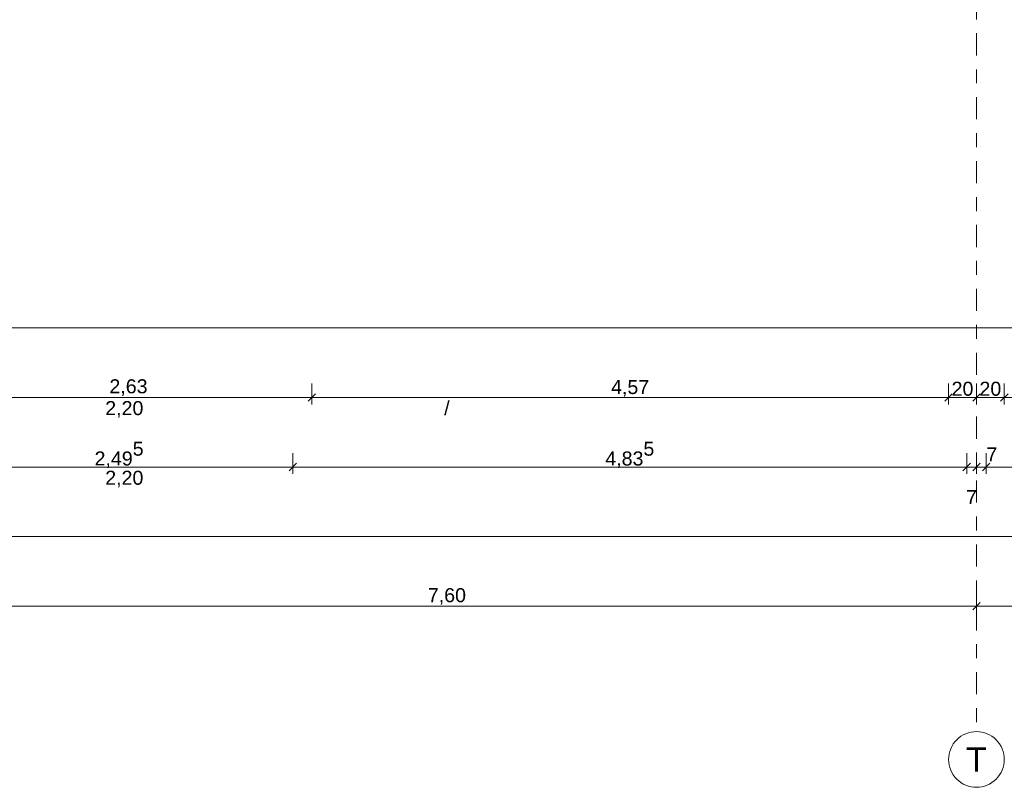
# Model space of a CAD drawing. Header units: metres. Extents: x -273 to 6, y -183 to 13.
# Tile 112 of 176: x -159.49 to -152.42, y -46.57 to -41.06. Entities that reach past the tile are written whole.
import ezdxf

# ---------------------------------------------------------------- set-up
doc = ezdxf.new("R2010")
doc.units = ezdxf.units.M
doc.header["$LTSCALE"] = 0.05
doc.header["$PDMODE"] = 1
doc.header["$PDSIZE"] = -2
doc.linetypes.add('Linienart-53', pattern=[5.291531, 3.175, -1.058062, 0.352704, -0.705764])
doc.layers.get('0').update_dxf_attribs({"lineweight": 25})
doc.layers.add('70 -71 Achsen- 1 Gebäudeachsen', color=7, linetype='Linienart-53', lineweight=18)
doc.layers.add('Keine', color=7, linetype='Continuous', lineweight=9)
doc.layers.add('70 -72 Beschriftung- 1 Beschriftung allgemein', color=7, linetype='Continuous', lineweight=9, true_color=0xff6633)
doc.layers.add('70 -76 Bemaßung- 2 Allgemein', color=7, linetype='Continuous', lineweight=5, true_color=0x6666cc)
doc.styles.add('Arial', font='arial.ttf')
doc.dimstyles.new('k+k 1_50', dxfattribs={"dimtxt": 0.100689, "dimasz": 0.05302, "dimexe": 0.05, "dimexo": 0.15, "dimgap": 0.01, "dimtad": 1, "dimdec": 3, "dimtxsty": 'Arial', "dimblk": 'VW_SLASH', "dimblk1": 'VW_SLASH', "dimblk2": 'VW_SLASH', "dimcen": 0, "dimdle": 0.05, "dimadec": 3, "dimazin": 0, "dimtfac": 0.75, "dimtdec": 3, "dimtix": 1, "dimtmove": 0, "dimatfit": 0, "dimldrblk": 'VW_SLASH-1', "dimfxl": 0.125, "dimfxlon": 1, "dimfrac": 2, "dimtolj": 1, "dimarcsym": 0})
doc.dimstyles.new('k+k_klein', dxfattribs={"dimtxt": 0.100689, "dimasz": 0.05302, "dimexe": 0.05, "dimexo": 0.15, "dimgap": 0.005, "dimtad": 1, "dimdec": 3, "dimtxsty": 'Arial', "dimblk": 'VW_SLASH-2', "dimblk1": 'VW_SLASH-2', "dimblk2": 'VW_SLASH-2', "dimcen": 0, "dimdle": 0.025, "dimadec": 3, "dimazin": 0, "dimtfac": 0.75, "dimtdec": 3, "dimtix": 1, "dimtmove": 0, "dimatfit": 0, "dimldrblk": 'VW_FILLEDARROW', "dimfxl": 0.1, "dimfxlon": 1, "dimfrac": 2, "dimtolj": 1, "dimarcsym": 0})

# ---------------------------------------------------------------- blocks, each defined once
blk = doc.blocks.new('VW_SLASH-2')
at = {"color": 0, "linetype": 'ByBlock', "lineweight": -2, "transparency": 16777216}
blk.add_line((0.47, 0), (-1, 0), dxfattribs=at)
at = {"color": 0, "lineweight": 5, "transparency": 16777216, "flags": 128}
blk.add_lwpolyline([(0.5, 0.5), (-0.5, -0.5)], dxfattribs=at)
blk = doc.blocks.new('*D15035')
at = {"layer": '70 -76 Bemaßung- 2 Allgemein', "color": 0, "lineweight": -2}
for p, q in [((-160.221, -45.172), (-160.221, -45.322)), ((-152.621, -45.172), (-152.621, -45.322)), ((-152.674, -45.272), (-160.168, -45.272))]:
    blk.add_line(p, q, dxfattribs=at)
at = {"layer": 'Defpoints', "color": 0}
for p in [(-160.221, -42.294), (-152.621, -42.294), (-160.221, -45.272)]:
    blk.add_point(p, dxfattribs=at)
at = {"layer": '70 -76 Bemaßung- 2 Allgemein', "color": 0, "lineweight": -2, "xscale": 0.05302001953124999, "yscale": 0.05302001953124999, "zscale": 0.05302001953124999, "rotation": 180}
blk.add_blockref('VW_SLASH-2', (-160.221, -45.272), dxfattribs=at)
at = {"layer": '70 -76 Bemaßung- 2 Allgemein', "color": 0, "lineweight": -2, "xscale": 0.05302001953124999, "yscale": 0.05302001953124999, "zscale": 0.05302001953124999}
blk.add_blockref('VW_SLASH-2', (-152.621, -45.272), dxfattribs=at)
at = {"layer": '70 -76 Bemaßung- 2 Allgemein', "color": 0, "insert": (-156.421, -45.2016), "char_height": 0.10069, "attachment_point": 5, "style": 'Arial'}
blk.add_mtext('\\A1;7,60', dxfattribs=at)
blk = doc.blocks.new('VW_FILLEDARROW')
at = {"linetype": 'Continuous', "lineweight": 0, "transparency": 16777216}
blk.add_hatch(color=0, dxfattribs=at).paths.add_polyline_path([(-2.83, 0.76), (0, 0), (-2.83, -0.76)])
at = {"color": 0, "lineweight": 5, "transparency": 16777216, "flags": 128}
blk.add_lwpolyline([(-2.83, 0.76), (0, 0), (-2.83, -0.76)], close=True, dxfattribs=at)
blk = doc.blocks.new('*D15036')
at = {"layer": '70 -76 Bemaßung- 2 Allgemein', "color": 0, "lineweight": -2}
for p, q in [((-152.621, -45.172), (-152.621, -45.322)), ((-145.021, -45.172), (-145.021, -45.322)), ((-145.074, -45.272), (-152.568, -45.272))]:
    blk.add_line(p, q, dxfattribs=at)
at = {"layer": 'Defpoints', "color": 0}
for p in [(-152.621, -42.294), (-145.021, -42.294), (-152.621, -45.272)]:
    blk.add_point(p, dxfattribs=at)
at = {"layer": '70 -76 Bemaßung- 2 Allgemein', "color": 0, "lineweight": -2, "xscale": 0.05302001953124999, "yscale": 0.05302001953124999, "zscale": 0.05302001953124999, "rotation": 180}
blk.add_blockref('VW_SLASH-2', (-152.621, -45.272), dxfattribs=at)
at = {"layer": '70 -76 Bemaßung- 2 Allgemein', "color": 0, "lineweight": -2, "xscale": 0.05302001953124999, "yscale": 0.05302001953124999, "zscale": 0.05302001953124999}
blk.add_blockref('VW_SLASH-2', (-145.021, -45.272), dxfattribs=at)
at = {"layer": '70 -76 Bemaßung- 2 Allgemein', "color": 0, "insert": (-148.821, -45.2016), "char_height": 0.10069, "attachment_point": 5, "style": 'Arial'}
blk.add_mtext('\\A1;7,60', dxfattribs=at)
blk = doc.blocks.new('VW_SLASH')
at = {"color": 0, "linetype": 'ByBlock', "lineweight": -2, "transparency": 16777216}
blk.add_line((0.94, 0), (-1, 0), dxfattribs=at)
at = {"color": 0, "lineweight": 20, "transparency": 16777216, "flags": 128}
blk.add_lwpolyline([(0.5, 0.5), (-0.5, -0.5)], dxfattribs=at)
blk = doc.blocks.new('*D15167')
at = {"layer": '70 -76 Bemaßung- 2 Allgemein', "color": 0, "lineweight": -2}
for p, q in [((-159.9709, -43.147), (-159.9709, -43.322)), ((-99.6709, -43.147), (-99.6709, -43.322)), ((-99.7239, -43.272), (-159.9179, -43.272))]:
    blk.add_line(p, q, dxfattribs=at)
at = {"layer": 'Defpoints', "color": 0}
for p in [(-159.9709, -39.047), (-99.6709, -39.047), (-159.9709, -43.272)]:
    blk.add_point(p, dxfattribs=at)
at = {"layer": '70 -76 Bemaßung- 2 Allgemein', "color": 0, "lineweight": -2, "xscale": 0.05302001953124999, "yscale": 0.05302001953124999, "zscale": 0.05302001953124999, "rotation": 180}
blk.add_blockref('VW_SLASH', (-159.9709, -43.272), dxfattribs=at)
at = {"layer": '70 -76 Bemaßung- 2 Allgemein', "color": 0, "lineweight": -2, "xscale": 0.05302001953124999, "yscale": 0.05302001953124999, "zscale": 0.05302001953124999}
blk.add_blockref('VW_SLASH', (-99.6709, -43.272), dxfattribs=at)
at = {"layer": '70 -76 Bemaßung- 2 Allgemein', "color": 0, "insert": (-129.8209, -43.2016), "char_height": 0.10069, "attachment_point": 5, "style": 'Arial'}
blk.add_mtext('\\A1;60,30', dxfattribs=at)
blk = doc.blocks.new('VW_SLASH-1')
at = {"color": 0, "linetype": 'ByBlock', "lineweight": -2, "transparency": 16777216}
blk.add_line((0.94, 0), (-1, 0), dxfattribs=at)
at = {"color": 0, "lineweight": 5, "transparency": 16777216, "flags": 128}
blk.add_lwpolyline([(0.5, 0.5), (-0.5, -0.5)], dxfattribs=at)
blk = doc.blocks.new('*D17296')
at = {"layer": '70 -76 Bemaßung- 2 Allgemein', "color": 0, "lineweight": -2}
for p, q in [((-175.421, -44.672), (-175.421, -44.822)), ((-99.421, -44.672), (-99.421, -44.822)), ((-99.474, -44.772), (-175.368, -44.772))]:
    blk.add_line(p, q, dxfattribs=at)
at = {"layer": 'Defpoints', "color": 0}
for p in [(-175.421, -39.447), (-99.421, -39.447), (-175.421, -44.772)]:
    blk.add_point(p, dxfattribs=at)
at = {"layer": '70 -76 Bemaßung- 2 Allgemein', "color": 0, "lineweight": -2, "xscale": 0.05302001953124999, "yscale": 0.05302001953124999, "zscale": 0.05302001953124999, "rotation": 180}
blk.add_blockref('VW_SLASH-2', (-175.421, -44.772), dxfattribs=at)
at = {"layer": '70 -76 Bemaßung- 2 Allgemein', "color": 0, "lineweight": -2, "xscale": 0.05302001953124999, "yscale": 0.05302001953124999, "zscale": 0.05302001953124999}
blk.add_blockref('VW_SLASH-2', (-99.421, -44.772), dxfattribs=at)
at = {"layer": '70 -76 Bemaßung- 2 Allgemein', "color": 0, "insert": (-137.421, -44.7066), "char_height": 0.10069, "attachment_point": 5, "style": 'Arial'}
blk.add_mtext('\\A1;76,00', dxfattribs=at)
blk = doc.blocks.new('*D17317')
at = {"layer": '70 -76 Bemaßung- 2 Allgemein', "color": 0, "lineweight": -2}
for p, q in [((-160.021, -44.172), (-160.021, -44.322)), ((-157.526, -44.172), (-157.526, -44.322)), ((-157.579, -44.272), (-159.968, -44.272))]:
    blk.add_line(p, q, dxfattribs=at)
at = {"layer": 'Defpoints', "color": 0}
for p in [(-160.021, -39.647), (-157.526, -40.0555), (-160.021, -44.272)]:
    blk.add_point(p, dxfattribs=at)
at = {"layer": '70 -76 Bemaßung- 2 Allgemein', "color": 0, "lineweight": -2, "xscale": 0.05302001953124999, "yscale": 0.05302001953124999, "zscale": 0.05302001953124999, "rotation": 180}
blk.add_blockref('VW_SLASH-2', (-160.021, -44.272), dxfattribs=at)
at = {"layer": '70 -76 Bemaßung- 2 Allgemein', "color": 0, "lineweight": -2, "xscale": 0.05302001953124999, "yscale": 0.05302001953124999, "zscale": 0.05302001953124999}
blk.add_blockref('VW_SLASH-2', (-157.526, -44.272), dxfattribs=at)
at = {"layer": '70 -76 Bemaßung- 2 Allgemein', "color": 0, "insert": (-158.7735, -44.1848), "char_height": 0.100689, "attachment_point": 5, "style": 'Arial'}
blk.add_mtext('\\A1;2,49\\S5^ ;', dxfattribs=at)
blk = doc.blocks.new('*D17318')
at = {"layer": '70 -76 Bemaßung- 2 Allgemein', "color": 0, "lineweight": -2}
for p, q in [((-157.526, -44.172), (-157.526, -44.322)), ((-152.691, -44.172), (-152.691, -44.322)), ((-152.744, -44.272), (-157.473, -44.272))]:
    blk.add_line(p, q, dxfattribs=at)
at = {"layer": 'Defpoints', "color": 0}
for p in [(-157.526, -40.0555), (-152.691, -40.044), (-157.526, -44.272)]:
    blk.add_point(p, dxfattribs=at)
at = {"layer": '70 -76 Bemaßung- 2 Allgemein', "color": 0, "lineweight": -2, "xscale": 0.05302001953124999, "yscale": 0.05302001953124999, "zscale": 0.05302001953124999, "rotation": 180}
blk.add_blockref('VW_SLASH-2', (-157.526, -44.272), dxfattribs=at)
at = {"layer": '70 -76 Bemaßung- 2 Allgemein', "color": 0, "lineweight": -2, "xscale": 0.05302001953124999, "yscale": 0.05302001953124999, "zscale": 0.05302001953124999}
blk.add_blockref('VW_SLASH-2', (-152.691, -44.272), dxfattribs=at)
at = {"layer": '70 -76 Bemaßung- 2 Allgemein', "color": 0, "insert": (-155.1085, -44.1848), "char_height": 0.100689, "attachment_point": 5, "style": 'Arial'}
blk.add_mtext('\\A1;4,83\\S5^ ;', dxfattribs=at)
blk = doc.blocks.new('*D17319')
at = {"layer": '70 -76 Bemaßung- 2 Allgemein', "color": 0, "lineweight": -2}
for p, q in [((-152.691, -44.172), (-152.691, -44.322)), ((-152.621, -44.172), (-152.621, -44.322)), ((-152.744, -44.272), (-152.797, -44.272)), ((-152.621, -44.272), (-152.691, -44.272)), ((-152.568, -44.272), (-152.515, -44.272))]:
    blk.add_line(p, q, dxfattribs=at)
at = {"layer": 'Defpoints', "color": 0}
for p in [(-152.691, -40.044), (-152.621, -41.294), (-152.691, -44.272)]:
    blk.add_point(p, dxfattribs=at)
at = {"layer": '70 -76 Bemaßung- 2 Allgemein', "color": 0, "lineweight": -2, "xscale": 0.05302001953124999, "yscale": 0.05302001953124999, "zscale": 0.05302001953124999}
blk.add_blockref('VW_SLASH-2', (-152.691, -44.272), dxfattribs=at)
at = {"layer": '70 -76 Bemaßung- 2 Allgemein', "color": 0, "lineweight": -2, "xscale": 0.05302001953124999, "yscale": 0.05302001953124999, "zscale": 0.05302001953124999, "rotation": 180}
blk.add_blockref('VW_SLASH-2', (-152.621, -44.272), dxfattribs=at)
at = {"layer": '70 -76 Bemaßung- 2 Allgemein', "color": 0, "insert": (-152.656, -44.4881), "char_height": 0.10069, "attachment_point": 5, "style": 'Arial'}
blk.add_mtext('\\A1;7', dxfattribs=at)
blk = doc.blocks.new('*D17320')
at = {"layer": '70 -76 Bemaßung- 2 Allgemein', "color": 0, "lineweight": -2}
for p, q in [((-152.621, -44.172), (-152.621, -44.322)), ((-152.551, -44.172), (-152.551, -44.322)), ((-152.674, -44.272), (-152.727, -44.272)), ((-152.551, -44.272), (-152.621, -44.272)), ((-152.498, -44.272), (-152.445, -44.272))]:
    blk.add_line(p, q, dxfattribs=at)
at = {"layer": 'Defpoints', "color": 0}
for p in [(-152.551, -40.044), (-152.621, -41.294), (-152.621, -44.272)]:
    blk.add_point(p, dxfattribs=at)
at = {"layer": '70 -76 Bemaßung- 2 Allgemein', "color": 0, "lineweight": -2, "xscale": 0.05302001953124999, "yscale": 0.05302001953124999, "zscale": 0.05302001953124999}
blk.add_blockref('VW_SLASH-2', (-152.621, -44.272), dxfattribs=at)
at = {"layer": '70 -76 Bemaßung- 2 Allgemein', "color": 0, "lineweight": -2, "xscale": 0.05302001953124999, "yscale": 0.05302001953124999, "zscale": 0.05302001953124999, "rotation": 180}
blk.add_blockref('VW_SLASH-2', (-152.551, -44.272), dxfattribs=at)
at = {"layer": '70 -76 Bemaßung- 2 Allgemein', "color": 0, "insert": (-152.5103, -44.1811), "char_height": 0.10069, "attachment_point": 5, "style": 'Arial'}
blk.add_mtext('\\A1;7', dxfattribs=at)
blk = doc.blocks.new('*D17321')
at = {"layer": '70 -76 Bemaßung- 2 Allgemein', "color": 0, "lineweight": -2}
for p, q in [((-152.551, -44.172), (-152.551, -44.322)), ((-145.091, -44.172), (-145.091, -44.322)), ((-145.144, -44.272), (-152.498, -44.272))]:
    blk.add_line(p, q, dxfattribs=at)
at = {"layer": 'Defpoints', "color": 0}
for p in [(-152.551, -40.044), (-145.091, -40.044), (-152.551, -44.272)]:
    blk.add_point(p, dxfattribs=at)
at = {"layer": '70 -76 Bemaßung- 2 Allgemein', "color": 0, "lineweight": -2, "xscale": 0.05302001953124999, "yscale": 0.05302001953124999, "zscale": 0.05302001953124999, "rotation": 180}
blk.add_blockref('VW_SLASH-2', (-152.551, -44.272), dxfattribs=at)
at = {"layer": '70 -76 Bemaßung- 2 Allgemein', "color": 0, "lineweight": -2, "xscale": 0.05302001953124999, "yscale": 0.05302001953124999, "zscale": 0.05302001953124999}
blk.add_blockref('VW_SLASH-2', (-145.091, -44.272), dxfattribs=at)
at = {"layer": '70 -76 Bemaßung- 2 Allgemein', "color": 0, "insert": (-148.821, -44.2016), "char_height": 0.10069, "attachment_point": 5, "style": 'Arial'}
blk.add_mtext('\\A1;7,46', dxfattribs=at)
blk = doc.blocks.new('*D17435')
at = {"layer": '70 -76 Bemaßung- 2 Allgemein', "color": 0, "lineweight": -2}
for p, q in [((-160.021, -43.672), (-160.021, -43.822)), ((-157.391, -43.672), (-157.391, -43.822)), ((-157.444, -43.772), (-159.968, -43.772))]:
    blk.add_line(p, q, dxfattribs=at)
at = {"layer": 'Defpoints', "color": 0}
for p in [(-160.021, -39.047), (-157.391, -39.572), (-160.021, -43.772)]:
    blk.add_point(p, dxfattribs=at)
at = {"layer": '70 -76 Bemaßung- 2 Allgemein', "color": 0, "lineweight": -2, "xscale": 0.05302001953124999, "yscale": 0.05302001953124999, "zscale": 0.05302001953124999, "rotation": 180}
blk.add_blockref('VW_SLASH-2', (-160.021, -43.772), dxfattribs=at)
at = {"layer": '70 -76 Bemaßung- 2 Allgemein', "color": 0, "lineweight": -2, "xscale": 0.05302001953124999, "yscale": 0.05302001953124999, "zscale": 0.05302001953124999}
blk.add_blockref('VW_SLASH-2', (-157.391, -43.772), dxfattribs=at)
at = {"layer": '70 -76 Bemaßung- 2 Allgemein', "color": 0, "insert": (-158.706, -43.7016), "char_height": 0.10069, "attachment_point": 5, "style": 'Arial'}
blk.add_mtext('\\A1;2,63', dxfattribs=at)
blk = doc.blocks.new('*D17436')
at = {"layer": '70 -76 Bemaßung- 2 Allgemein', "color": 0, "lineweight": -2}
for p, q in [((-157.391, -43.672), (-157.391, -43.822)), ((-152.821, -43.672), (-152.821, -43.822)), ((-152.874, -43.772), (-157.338, -43.772))]:
    blk.add_line(p, q, dxfattribs=at)
at = {"layer": 'Defpoints', "color": 0}
for p in [(-152.821, -39.047), (-157.391, -39.572), (-157.391, -43.772)]:
    blk.add_point(p, dxfattribs=at)
at = {"layer": '70 -76 Bemaßung- 2 Allgemein', "color": 0, "lineweight": -2, "xscale": 0.05302001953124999, "yscale": 0.05302001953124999, "zscale": 0.05302001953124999, "rotation": 180}
blk.add_blockref('VW_SLASH-2', (-157.391, -43.772), dxfattribs=at)
at = {"layer": '70 -76 Bemaßung- 2 Allgemein', "color": 0, "lineweight": -2, "xscale": 0.05302001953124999, "yscale": 0.05302001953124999, "zscale": 0.05302001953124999}
blk.add_blockref('VW_SLASH-2', (-152.821, -43.772), dxfattribs=at)
at = {"layer": '70 -76 Bemaßung- 2 Allgemein', "color": 0, "insert": (-155.106, -43.7068), "char_height": 0.10069, "attachment_point": 5, "style": 'Arial'}
blk.add_mtext('\\A1;4,57', dxfattribs=at)
blk = doc.blocks.new('*D17437')
at = {"layer": '70 -76 Bemaßung- 2 Allgemein', "color": 0, "lineweight": -2}
for p, q in [((-152.821, -43.672), (-152.821, -43.822)), ((-152.621, -43.672), (-152.621, -43.822)), ((-152.674, -43.772), (-152.768, -43.772))]:
    blk.add_line(p, q, dxfattribs=at)
at = {"layer": 'Defpoints', "color": 0}
for p in [(-152.821, -39.047), (-152.621, -40.794), (-152.821, -43.772)]:
    blk.add_point(p, dxfattribs=at)
at = {"layer": '70 -76 Bemaßung- 2 Allgemein', "color": 0, "lineweight": -2, "xscale": 0.05302001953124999, "yscale": 0.05302001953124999, "zscale": 0.05302001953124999, "rotation": 180}
blk.add_blockref('VW_SLASH-2', (-152.821, -43.772), dxfattribs=at)
at = {"layer": '70 -76 Bemaßung- 2 Allgemein', "color": 0, "lineweight": -2, "xscale": 0.05302001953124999, "yscale": 0.05302001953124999, "zscale": 0.05302001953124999}
blk.add_blockref('VW_SLASH-2', (-152.621, -43.772), dxfattribs=at)
at = {"layer": '70 -76 Bemaßung- 2 Allgemein', "color": 0, "insert": (-152.721, -43.7106), "char_height": 0.10069, "attachment_point": 5, "style": 'Arial'}
blk.add_mtext('\\A1;20', dxfattribs=at)
blk = doc.blocks.new('*D17438')
at = {"layer": '70 -76 Bemaßung- 2 Allgemein', "color": 0, "lineweight": -2}
for p, q in [((-152.621, -43.672), (-152.621, -43.822)), ((-152.421, -43.672), (-152.421, -43.822)), ((-152.474, -43.772), (-152.568, -43.772))]:
    blk.add_line(p, q, dxfattribs=at)
at = {"layer": 'Defpoints', "color": 0}
for p in [(-152.421, -39.047), (-152.621, -40.794), (-152.621, -43.772)]:
    blk.add_point(p, dxfattribs=at)
at = {"layer": '70 -76 Bemaßung- 2 Allgemein', "color": 0, "lineweight": -2, "xscale": 0.05302001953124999, "yscale": 0.05302001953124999, "zscale": 0.05302001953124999, "rotation": 180}
blk.add_blockref('VW_SLASH-2', (-152.621, -43.772), dxfattribs=at)
at = {"layer": '70 -76 Bemaßung- 2 Allgemein', "color": 0, "lineweight": -2, "xscale": 0.05302001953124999, "yscale": 0.05302001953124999, "zscale": 0.05302001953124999}
blk.add_blockref('VW_SLASH-2', (-152.421, -43.772), dxfattribs=at)
at = {"layer": '70 -76 Bemaßung- 2 Allgemein', "color": 0, "insert": (-152.521, -43.7106), "char_height": 0.10069, "attachment_point": 5, "style": 'Arial'}
blk.add_mtext('\\A1;20', dxfattribs=at)
blk = doc.blocks.new('*D17439')
at = {"layer": '70 -76 Bemaßung- 2 Allgemein', "color": 0, "lineweight": -2}
for p, q in [((-152.421, -43.672), (-152.421, -43.822)), ((-145.221, -43.672), (-145.221, -43.822)), ((-145.274, -43.772), (-152.368, -43.772))]:
    blk.add_line(p, q, dxfattribs=at)
at = {"layer": 'Defpoints', "color": 0}
for p in [(-152.421, -39.047), (-145.221, -39.047), (-152.421, -43.772)]:
    blk.add_point(p, dxfattribs=at)
at = {"layer": '70 -76 Bemaßung- 2 Allgemein', "color": 0, "lineweight": -2, "xscale": 0.05302001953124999, "yscale": 0.05302001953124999, "zscale": 0.05302001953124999, "rotation": 180}
blk.add_blockref('VW_SLASH-2', (-152.421, -43.772), dxfattribs=at)
at = {"layer": '70 -76 Bemaßung- 2 Allgemein', "color": 0, "lineweight": -2, "xscale": 0.05302001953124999, "yscale": 0.05302001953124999, "zscale": 0.05302001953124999}
blk.add_blockref('VW_SLASH-2', (-145.221, -43.772), dxfattribs=at)
at = {"layer": '70 -76 Bemaßung- 2 Allgemein', "color": 0, "insert": (-148.821, -43.7016), "char_height": 0.10069, "attachment_point": 5, "style": 'Arial'}
blk.add_mtext('\\A1;7,20', dxfattribs=at)
blk = doc.blocks.new('Gruppe-15776')
at = {"layer": '70 -76 Bemaßung- 2 Allgemein', "insert": (-158.736, -44.2987), "char_height": 0.10069, "width": 0.455, "attachment_point": 2, "line_spacing_factor": 0.96878, "style": 'Arial'}
blk.add_mtext('2,20', dxfattribs=at)
blk = doc.blocks.new('Gruppe-16116')
at = {"layer": '70 -76 Bemaßung- 2 Allgemein', "insert": (-158.736, -43.7987), "char_height": 0.10069, "width": 0.455, "attachment_point": 2, "line_spacing_factor": 0.96878, "style": 'Arial'}
blk.add_mtext('2,20', dxfattribs=at)
blk = doc.blocks.new('_Achsen (3D)')
at = {"layer": '70 -71 Achsen- 1 Gebäudeachsen', "transparency": 33554687}
blk.add_line((-152.621, 3.8), (-152.621, -46.172), dxfattribs=at)
at = {"color": 255, "transparency": 33554687}
blk.add_wipeout([(-152.621, -46.172), (-152.6014, -46.173), (-152.582, -46.1759), (-152.5629, -46.1807), (-152.5445, -46.1873), (-152.5267, -46.1957), (-152.5099, -46.2057), (-152.4941, -46.2174), (-152.4796, -46.2306), (-152.4664, -46.2452), (-152.4547, -46.2609), (-152.4446, -46.2778), (-152.4362, -46.2955), (-152.4296, -46.314), (-152.4248, -46.333), (-152.422, -46.3524), (-152.421, -46.372), (-152.422, -46.3916), (-152.4248, -46.4111), (-152.4296, -46.4301), (-152.4362, -46.4486), (-152.4446, -46.4663), (-152.4547, -46.4832), (-152.4664, -46.4989), (-152.4796, -46.5135), (-152.4941, -46.5266), (-152.5099, -46.5383), (-152.5267, -46.5484), (-152.5445, -46.5568), (-152.5629, -46.5634), (-152.582, -46.5682), (-152.6014, -46.5711), (-152.621, -46.572), (-152.6406, -46.5711), (-152.66, -46.5682), (-152.6791, -46.5634), (-152.6975, -46.5568), (-152.7153, -46.5484), (-152.7321, -46.5383), (-152.7479, -46.5266), (-152.7624, -46.5135), (-152.7756, -46.4989), (-152.7873, -46.4832), (-152.7974, -46.4663), (-152.8058, -46.4486), (-152.8124, -46.4301), (-152.8172, -46.4111), (-152.82, -46.3916), (-152.821, -46.372), (-152.82, -46.3524), (-152.8172, -46.333), (-152.8124, -46.314), (-152.8058, -46.2955), (-152.7974, -46.2778), (-152.7873, -46.2609), (-152.7756, -46.2452), (-152.7624, -46.2306), (-152.7479, -46.2174), (-152.7321, -46.2057), (-152.7153, -46.1957), (-152.6975, -46.1873), (-152.6791, -46.1807), (-152.66, -46.1759), (-152.6406, -46.173)], dxfattribs=at).dxf.layer = 'Keine'
at = {"layer": 'Keine', "transparency": 33554687, "flags": 128}
blk.add_lwpolyline([(-152.621, -46.172), (-152.6014, -46.173), (-152.582, -46.1759), (-152.5629, -46.1807), (-152.5445, -46.1873), (-152.5267, -46.1957), (-152.5099, -46.2057), (-152.4941, -46.2174), (-152.4796, -46.2306), (-152.4664, -46.2452), (-152.4547, -46.2609), (-152.4446, -46.2778), (-152.4362, -46.2955), (-152.4296, -46.314), (-152.4248, -46.333), (-152.422, -46.3524), (-152.421, -46.372), (-152.422, -46.3916), (-152.4248, -46.4111), (-152.4296, -46.4301), (-152.4362, -46.4486), (-152.4446, -46.4663), (-152.4547, -46.4832), (-152.4664, -46.4989), (-152.4796, -46.5135), (-152.4941, -46.5266), (-152.5099, -46.5383), (-152.5267, -46.5484), (-152.5445, -46.5568), (-152.5629, -46.5634), (-152.582, -46.5682), (-152.6014, -46.5711), (-152.621, -46.572), (-152.6406, -46.5711), (-152.66, -46.5682), (-152.6791, -46.5634), (-152.6975, -46.5568), (-152.7153, -46.5484), (-152.7321, -46.5383), (-152.7479, -46.5266), (-152.7624, -46.5135), (-152.7756, -46.4989), (-152.7873, -46.4832), (-152.7974, -46.4663), (-152.8058, -46.4486), (-152.8124, -46.4301), (-152.8172, -46.4111), (-152.82, -46.3916), (-152.821, -46.372), (-152.82, -46.3524), (-152.8172, -46.333), (-152.8124, -46.314), (-152.8058, -46.2955), (-152.7974, -46.2778), (-152.7873, -46.2609), (-152.7756, -46.2452), (-152.7624, -46.2306), (-152.7479, -46.2174), (-152.7321, -46.2057), (-152.7153, -46.1957), (-152.6975, -46.1873), (-152.6791, -46.1807), (-152.66, -46.1759), (-152.6406, -46.173)], close=True, dxfattribs=at)
at = {"layer": 'Keine', "transparency": 33554687, "insert": (-152.621, -46.372), "char_height": 0.1762, "attachment_point": 5, "line_spacing_factor": 0.970891, "style": 'Arial'}
blk.add_mtext('T', dxfattribs=at)
blk = doc.blocks.new('Gruppe-14195')
at = {"layer": '70 -76 Bemaßung- 2 Allgemein'}
for p1, p2, picture, middle in [((-152.62099996, -42.29404198), (-160.22099996, -42.29404198), '*D15035', (-156.42099996, -45.20157844)), ((-145.02099996, -42.29404198), (-152.62099996, -42.29404198), '*D15036', (-148.82099996, -45.20157844))]:
    dim = blk.add_aligned_dim(p1=p1, p2=p2, distance=2.978, text='7,60', dimstyle='k+k_klein', override={"dimtxt": 0.100689, "dimgap": 0.01, "dimdec": 8, "dimpost": '<>', "dimtxsty": 'Arial', "dimtmove": 2}, dxfattribs=at)
    dim.commit()
    dim.dimension.update_dxf_attribs({"geometry": picture, "text_midpoint": middle})
blk = doc.blocks.new('Gruppe-14201')
at = {"layer": '70 -76 Bemaßung- 2 Allgemein'}
dim = blk.add_aligned_dim(p1=(-99.6709, -39.047), p2=(-159.9709, -39.047), distance=4.225, text='60,30', dimstyle='k+k 1_50', override={"dimtxt": 0.100689, "dimgap": 0.01, "dimpost": '<>', "dimtxsty": 'Arial', "dimtmove": 2}, dxfattribs=at)
dim.commit()
dim.dimension.update_dxf_attribs({"geometry": '*D15167', "text_midpoint": (-129.8209, -43.2016)})
blk = doc.blocks.new('Gruppe-14515')
at = {"layer": '70 -76 Bemaßung- 2 Allgemein'}
dim = blk.add_linear_dim(base=(-175.42099996, -44.77204198), p1=(-99.42099996, -39.44704198), p2=(-175.42099996, -39.44704198), text='76,00', dimstyle='k+k_klein', override={"dimtxt": 0.100689, "dimgap": 0.005, "dimdec": 8, "dimpost": '<>', "dimtxsty": 'Arial', "dimtmove": 2}, dxfattribs=at)
dim.commit()
dim.dimension.update_dxf_attribs({"geometry": '*D17296', "text_midpoint": (-137.42099996, -44.70657844)})
blk = doc.blocks.new('Gruppe-14516')
at = {"layer": '70 -76 Bemaßung- 2 Allgemein'}
for base, p1, p2, text, override, picture, middle in [((-160.02099996, -44.27204198), (-157.52599996, -40.05554198), (-160.02099996, -39.64704198), '2,49\\S5^ ;', {"dimtxt": 0.100689, "dimgap": 0.01, "dimdec": 8, "dimpost": '<>', "dimtxsty": 'Arial', "dimtmove": 2}, '*D17317', (-158.77349996, -44.18484735)), ((-157.52599996, -44.27204198), (-152.69099996, -40.04404198), (-157.52599996, -40.05554198), '4,83\\S5^ ;', {"dimtxt": 0.100689, "dimgap": 0.01, "dimdec": 8, "dimpost": '<>', "dimtxsty": 'Arial', "dimtmove": 2}, '*D17318', (-155.10849996, -44.18484735)), ((-152.69099996, -44.27204198), (-152.62099996, -41.29404198), (-152.69099996, -40.04404198), '7', {"dimtxt": 0.100689, "dimgap": 0.01, "dimdec": 8, "dimpost": '<>', "dimtxsty": 'Arial', "dimtix": 0, "dimtmove": 2}, '*D17319', (-152.65599996, -44.48807497))]:
    dim = blk.add_linear_dim(base=base, p1=p1, p2=p2, text=text, dimstyle='k+k_klein', override=override, dxfattribs=at)
    dim.commit()
    dim.dimension.update_dxf_attribs({"geometry": picture, "text_midpoint": middle})
dim = blk.add_linear_dim(base=(-152.62099996, -44.27204198), p1=(-152.55099996, -40.04404198), p2=(-152.62099996, -41.29404198), text='7', dimstyle='k+k_klein', override={"dimtxt": 0.100689, "dimgap": 0.01, "dimdec": 8, "dimpost": '<>', "dimtxsty": 'Arial', "dimtix": 0, "dimtmove": 2}, dxfattribs=at)
dim.commit()
dim.dimension.update_dxf_attribs({"geometry": '*D17320', "text_midpoint": (-152.51034922, -44.18107948), "dimtype": 160})
dim = blk.add_aligned_dim(p1=(-145.09099996, -40.04404198), p2=(-152.55099996, -40.04404198), distance=4.228, text='7,46', dimstyle='k+k_klein', override={"dimtxt": 0.100689, "dimgap": 0.01, "dimdec": 8, "dimpost": '<>', "dimtxsty": 'Arial', "dimtmove": 2}, dxfattribs=at)
dim.commit()
dim.dimension.update_dxf_attribs({"geometry": '*D17321', "text_midpoint": (-148.82099996, -44.20157844)})
blk = doc.blocks.new('Gruppe-14517')
at = {"layer": '70 -76 Bemaßung- 2 Allgemein'}
for base, p1, p2, text, override, picture, middle in [((-160.021, -43.772), (-157.391, -39.572), (-160.021, -39.047), '2,63', {"dimtxt": 0.100689, "dimgap": 0.01, "dimpost": '<>', "dimtxsty": 'Arial', "dimtmove": 2}, '*D17435', (-158.706, -43.7016)), ((-157.391, -43.772), (-152.821, -39.047), (-157.391, -39.572), '4,57', {"dimtxt": 0.100689, "dimgap": 0.005, "dimpost": '<>', "dimtxsty": 'Arial', "dimtmove": 2}, '*D17436', (-155.106, -43.7068)), ((-152.821, -43.772), (-152.621, -40.794), (-152.821, -39.047), '20', {"dimtxt": 0.100689, "dimgap": 0.01, "dimpost": '<>', "dimtxsty": 'Arial', "dimtmove": 2}, '*D17437', (-152.721, -43.7106)), ((-152.621, -43.772), (-152.421, -39.047), (-152.621, -40.794), '20', {"dimtxt": 0.100689, "dimgap": 0.01, "dimpost": '<>', "dimtxsty": 'Arial', "dimtmove": 2}, '*D17438', (-152.521, -43.7106))]:
    dim = blk.add_linear_dim(base=base, p1=p1, p2=p2, text=text, dimstyle='k+k_klein', override=override, dxfattribs=at)
    dim.commit()
    dim.dimension.update_dxf_attribs({"geometry": picture, "text_midpoint": middle})
dim = blk.add_aligned_dim(p1=(-145.221, -39.047), p2=(-152.421, -39.047), distance=4.725, text='7,20', dimstyle='k+k_klein', override={"dimtxt": 0.100689, "dimgap": 0.01, "dimpost": '<>', "dimtxsty": 'Arial', "dimtmove": 2}, dxfattribs=at)
dim.commit()
dim.dimension.update_dxf_attribs({"geometry": '*D17439', "text_midpoint": (-148.821, -43.7016)})
blk = doc.blocks.new('_EG_2D Bemaßung_ Beschriftung (2D)')
at = {"layer": '70 -72 Beschriftung- 1 Beschriftung allgemein', "color": 7}
for name in ['Gruppe-16116', 'Gruppe-15776']:
    blk.add_blockref(name, (0, 0), dxfattribs=at)
at = {"layer": '70 -76 Bemaßung- 2 Allgemein'}
for name in ['Gruppe-14201', 'Gruppe-14516', 'Gruppe-14517', 'Gruppe-14515', 'Gruppe-14195']:
    blk.add_blockref(name, (0, 0), dxfattribs=at)
at = {"layer": '70 -76 Bemaßung- 2 Allgemein', "insert": (-156.42099996, -43.7987061), "char_height": 0.10068866, "width": 0.3759999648, "attachment_point": 2, "line_spacing_factor": 0.96878, "style": 'Arial'}
blk.add_mtext('/', dxfattribs=at)

msp = doc.modelspace()

# ---------------------------------------------------------------- block references
at = {"layer": 'Keine', "color": 1}
msp.add_blockref('_EG_2D Bemaßung_ Beschriftung (2D)', (0, 0), dxfattribs=at)

# ---------------------------------------------------------------- next in the draw order: block references
msp.add_blockref('_Achsen (3D)', (0, 0), dxfattribs=at)

doc.saveas('drawing.dxf')
